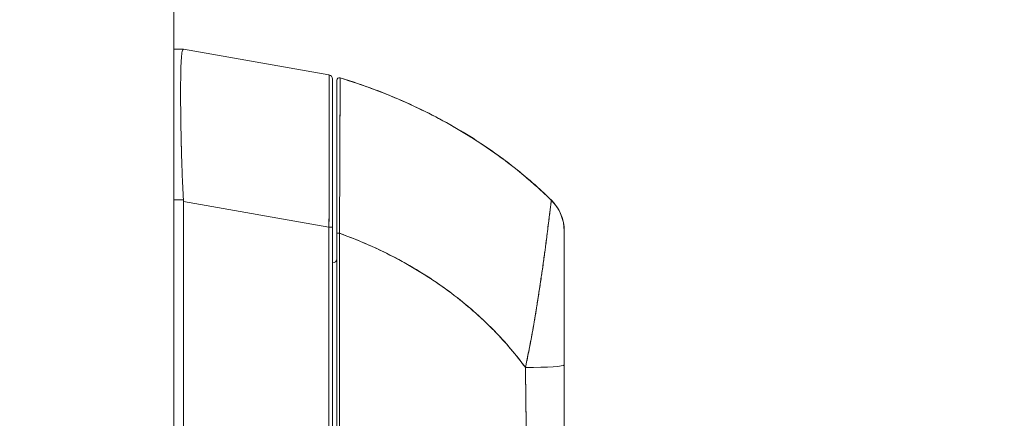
# Model space of a CAD drawing. Header units: inches. Extents: x 14 to 326, y 10 to 205.
# Tile 13 of 107: x 37.54 to 42.06, y 127.35 to 129.17. Entities that reach past the tile are written whole.
import ezdxf

# ---------------------------------------------------------------- set-up
doc = ezdxf.new("R2010")
doc.units = ezdxf.units.IN
doc.header["$LTSCALE"] = 20
doc.header["$MEASUREMENT"] = 0
doc.layers.add('Dimension (ANSI)', color=7, linetype='Continuous', lineweight=5)
doc.layers.add('Visible (ANSI)', color=7, linetype='Continuous', lineweight=5)
doc.styles.add('ROMANS', font='romans.shx')
doc.dimstyles.new('Default (ANSI)', dxfattribs={"dimscale": 20, "dimtxt": 0.08, "dimasz": 0.098425, "dimexe": 0.125, "dimexo": 0.0625, "dimgap": 0.031496, "dimtad": 0, "dimtih": 1, "dimtoh": 1, "dimrnd": 1e-08, "dimzin": 0, "dimdsep": 46, "dimtxsty": 'ROMANS', "dimcen": 0.09, "dimdle": 0.393701, "dimclrd": 256, "dimclre": 256, "dimclrt": 256, "dimadec": 0, "dimazin": 0, "dimtfac": 1.25, "dimtofl": 0, "dimtmove": 0, "dimatfit": 3, "dimfxl": 1, "dimtolj": 1, "dimtzin": 0, "dimlwd": -1, "dimlwe": -1, "dimarcsym": 0})

# ---------------------------------------------------------------- blocks, each defined once
blk = doc.blocks.new('*D46')
at = {"layer": 'Defpoints', "color": 0, "transparency": 16777216}
for p in [(37.5405, 152.55), (37.5405, 102.55), (50.1389, 102.55)]:
    blk.add_point(p, dxfattribs=at)
at = {"layer": 'Dimension (ANSI)', "transparency": 16777216}
for p, q in [((38.7905, 152.55), (52.6389, 152.55)), ((50.1389, 150.5814), (50.1389, 131.6465)), ((50.1389, 104.5185), (50.1389, 123.4534)), ((38.7905, 102.55), (52.6389, 102.55))]:
    blk.add_line(p, q, dxfattribs=at)
for points in [[(49.8108, 150.5814), (50.467, 150.5814), (50.1389, 152.55)], [(49.8108, 104.5185), (50.467, 104.5185), (50.1389, 102.55)]]:
    blk.add_solid(points, dxfattribs=at)
at = {"layer": 'Dimension (ANSI)', "transparency": 16777216, "insert": (50.1389, 127.55), "char_height": 1.6, "attachment_point": 5, "style": 'ROMANS'}
blk.add_mtext('\\A1;50.00{\\PCONT.\\PHINGE}', dxfattribs=at)

msp = doc.modelspace()

# ---------------------------------------------------------------- linework, layer by layer
at = {"layer": 'Visible (ANSI)'}
for p, q in [((38.2471, 153.5184), (38.2471, 101.5808)), ((38.2916, 129.0385), (38.2471, 129.0385)), ((38.2471, 129.0385), (38.2916, 129.0385)), ((38.2918, 129.0385), (38.2916, 129.0385)), ((38.2918, 129.0385), (38.9592, 128.9208)), ((38.9592, 128.9208), (38.2918, 129.0385)), ((38.9755, 128.2229), (38.9755, 128.9014)), ((38.9952, 128.8957), (38.9952, 128.8955)), ((38.9952, 128.8953), (38.9952, 128.8953)), ((39.0104, 128.907), (39.0104, 128.9066)), ((38.279, 128.7708), (38.279, 128.7708)), ((38.2792, 128.7511), (38.2792, 128.7511)), ((38.2471, 128.3485), (38.2916, 128.3485)), ((38.2916, 128.3485), (38.2471, 128.3485)), ((38.2918, 128.3406), (38.2918, 127.2766)), ((38.2918, 127.2766), (38.2918, 128.3406)), ((38.2918, 128.3406), (38.9592, 128.2229)), ((38.9592, 128.2229), (38.2918, 128.3406)), ((39.9797, 128.3454), (39.9797, 128.3458)), ((38.9592, 128.2229), (38.9755, 128.2229)), ((38.9592, 127.2966), (38.9592, 128.2229)), ((38.9755, 128.2229), (38.9592, 128.2229)), ((38.9592, 128.2229), (38.9592, 127.2966)), ((38.9755, 127.2966), (38.9755, 128.2229)), ((38.9755, 128.2229), (38.9755, 127.2966)), ((39.0075, 128.1908), (39.0075, 128.1908)), ((39.0075, 128.1906), (39.0075, 128.1906)), ((40.0385, 128.205), (40.0385, 128.2055)), ((39.0078, 128.114), (39.0075, 128.114)), ((39.0079, 127.5511), (39.0078, 127.5511)), ((39.0078, 127.5496), (39.0079, 127.5496))]:
    msp.add_line(p, q, dxfattribs=at)
for centre, radius, start, end in [((38.9558, 128.9014), 0.0197, 0, 80), ((38.9558, 128.9014), 0.0197, 0.0001, 80), ((39.007, 128.8957), 0.0118, 73.0676, 180), ((39.007, 128.8957), 0.0118, 73.0732, 179.9808), ((39.007, 128.8953), 0.0118, 73.0732, 180), ((39.007, 128.8953), 0.0118, 73.068, 180.0177), ((38.1628, 128.3406), 0.129, 0.0104, 3.5101), ((38.1628, 128.3406), 0.129, 0.0104, 3.5102), ((38.9558, 128.3574), 0.0197, 281.438, 281.4444), ((39.8416, 128.2055), 0.1968, 2.0475, 45.4624), ((39.8416, 128.205), 0.1969, 360, 45.4728), ((38.9755, 128.0779), 0.0197, 270, 0)]:
    msp.add_arc(centre, radius, start, end, dxfattribs=at)
for centre, major_axis, ratio, start_param, end_param in [((38.1628, 129.0385), (0.129, 0), 0.00001, 6.221442, 6.282524), ((39.8416, 128.2051), (0.1968, -0.0001), 0.999999, 0, 0.793727), ((39.007, 128.1944), (-0.0118, 0), 0.002201, 0, 1.610517), ((39.007, 128.1944), (-0.0118, 0), 0.002201, 0, 1.610517), ((39.8809, 127.5503), (0, -0.6398), 0.000117, 1.775095, 1.77755), ((39.8416, 127.5908), (0.1969, 0), 0.061086, 4.809756, 6.283185), ((39.8416, 127.5908), (0.1969, 0), 0.061086, 4.809756, 6.283185), ((39.8219, 127.5494), (-0.0591, 0), 0.001274, 2.293523, 2.294773), ((39.8219, 127.5494), (0.0591, 0), 0.001274, 5.435116, 5.436365), ((39.8219, 127.5022), (0.0591, 0), 0.001274, 5.447373, 5.447861), ((39.8219, 127.5022), (-0.0591, 0), 0.001274, 2.305794, 2.306282)]:
    msp.add_ellipse(centre, major_axis=major_axis, ratio=ratio, start_param=start_param, end_param=end_param, dxfattribs=at)
for points, knots in [([(38.2916, 128.3485), (38.2891, 128.3895), (38.2872, 128.4302), (38.2856, 128.4702), (38.2841, 128.5101), (38.2829, 128.5492), (38.282, 128.587), (38.281, 128.6248), (38.2803, 128.6612), (38.2798, 128.6958), (38.2793, 128.7304), (38.279, 128.7631), (38.2788, 128.7937), (38.2787, 128.8242), (38.2787, 128.8524), (38.2788, 128.878), (38.279, 128.9036), (38.2793, 128.9265), (38.2798, 128.9464), (38.2803, 128.9663), (38.281, 128.9832), (38.282, 128.9969), (38.2829, 129.0106), (38.2841, 129.021), (38.2856, 129.028), (38.2872, 129.035), (38.2891, 129.0385), (38.2916, 129.0385)], [0, 0, 0, 0, 0.111111, 0.111111, 0.111111, 0.222222, 0.222222, 0.222222, 0.333333, 0.333333, 0.333333, 0.444444, 0.444444, 0.444444, 0.555556, 0.555556, 0.555556, 0.666667, 0.666667, 0.666667, 0.777778, 0.777778, 0.777778, 0.888889, 0.888889, 0.888889, 1, 1, 1, 1]), ([(38.2916, 129.0385), (38.2892, 129.0385), (38.2872, 129.035), (38.2856, 129.028), (38.2841, 129.0211), (38.2829, 129.0106), (38.282, 128.9969), (38.282, 128.9968), (38.282, 128.9968), (38.282, 128.9968), (38.281, 128.9831), (38.2803, 128.9662), (38.2798, 128.9464), (38.2798, 128.9463), (38.2798, 128.9463), (38.2798, 128.9463), (38.2793, 128.9264), (38.279, 128.9036), (38.2788, 128.8782), (38.2788, 128.8781), (38.2788, 128.878), (38.2788, 128.8779), (38.2787, 128.8524), (38.2787, 128.8242), (38.2788, 128.7937), (38.2788, 128.7936), (38.2788, 128.7935), (38.2788, 128.7934), (38.279, 128.763), (38.2793, 128.7304), (38.2798, 128.6959), (38.2798, 128.6959), (38.2798, 128.6958), (38.2798, 128.6957), (38.2803, 128.6612), (38.281, 128.6249), (38.282, 128.5872), (38.282, 128.5871), (38.282, 128.5871), (38.282, 128.587), (38.2829, 128.5492), (38.2841, 128.51), (38.2856, 128.47), (38.2856, 128.4699), (38.2856, 128.4698), (38.2856, 128.4697), (38.2872, 128.4299), (38.2892, 128.3892), (38.2916, 128.3485)], [0, 0, 0, 0, 0.110836, 0.110836, 0.110836, 0.222222, 0.222222, 0.222222, 0.222377, 0.222377, 0.222377, 0.333093, 0.333093, 0.333093, 0.333333, 0.333333, 0.333333, 0.444037, 0.444037, 0.444037, 0.444444, 0.444444, 0.444444, 0.555556, 0.555556, 0.555556, 0.555957, 0.555957, 0.555957, 0.666667, 0.666667, 0.666667, 0.6669, 0.6669, 0.6669, 0.777608, 0.777608, 0.777608, 0.777778, 0.777778, 0.777778, 0.888889, 0.888889, 0.888889, 0.889157, 0.889157, 0.889157, 1, 1, 1, 1]), ([(38.9592, 128.2229), (38.9593, 128.2325), (38.9593, 128.242), (38.9594, 128.2515), (38.9594, 128.2637), (38.9595, 128.2759), (38.9595, 128.288), (38.9596, 128.3001), (38.9596, 128.3122), (38.9597, 128.3242), (38.9597, 128.3362), (38.9598, 128.3482), (38.9598, 128.3601), (38.9598, 128.3719), (38.9599, 128.3837), (38.9599, 128.3955), (38.96, 128.4072), (38.96, 128.4188), (38.96, 128.4303), (38.9601, 128.4418), (38.9601, 128.4532), (38.9601, 128.4645), (38.9602, 128.4732), (38.9602, 128.4818), (38.9602, 128.4904), (38.9602, 128.4929), (38.9602, 128.4955), (38.9602, 128.498), (38.9603, 128.509), (38.9603, 128.5199), (38.9603, 128.5306), (38.9603, 128.5414), (38.9604, 128.552), (38.9604, 128.5624), (38.9604, 128.5729), (38.9604, 128.5832), (38.9605, 128.5933), (38.9605, 128.6034), (38.9605, 128.6134), (38.9605, 128.6231), (38.9605, 128.6329), (38.9605, 128.6425), (38.9605, 128.6519), (38.9605, 128.6613), (38.9606, 128.6705), (38.9606, 128.6795), (38.9606, 128.6885), (38.9606, 128.6973), (38.9606, 128.7059), (38.9606, 128.7098), (38.9606, 128.7136), (38.9606, 128.7174), (38.9606, 128.722), (38.9606, 128.7266), (38.9606, 128.731), (38.9606, 128.7392), (38.9606, 128.7471), (38.9606, 128.7548), (38.9605, 128.7625), (38.9605, 128.77), (38.9605, 128.7772), (38.9605, 128.7844), (38.9605, 128.7914), (38.9605, 128.7981), (38.9605, 128.8049), (38.9605, 128.8114), (38.9604, 128.8176), (38.9604, 128.8238), (38.9604, 128.8298), (38.9604, 128.8355), (38.9604, 128.8412), (38.9603, 128.8467), (38.9603, 128.8518), (38.9603, 128.857), (38.9603, 128.8619), (38.9602, 128.8665), (38.9602, 128.8671), (38.9602, 128.8677), (38.9602, 128.8683), (38.9602, 128.8723), (38.9602, 128.876), (38.9601, 128.8795), (38.9601, 128.8836), (38.9601, 128.8873), (38.96, 128.8908), (38.96, 128.8943), (38.96, 128.8974), (38.9599, 128.9003), (38.9599, 128.9032), (38.9598, 128.9058), (38.9598, 128.9081), (38.9597, 128.9104), (38.9597, 128.9123), (38.9596, 128.914), (38.9596, 128.9157), (38.9595, 128.9171), (38.9595, 128.9181), (38.9594, 128.9192), (38.9594, 128.9199), (38.9593, 128.9204), (38.9593, 128.9207), (38.9593, 128.9208), (38.9592, 128.9208)], [0, 0, 0, 0, 0.026039, 0.026039, 0.026039, 0.059399, 0.059399, 0.059399, 0.09265, 0.09265, 0.09265, 0.125794, 0.125794, 0.125794, 0.158839, 0.158839, 0.158839, 0.19179, 0.19179, 0.19179, 0.224653, 0.224653, 0.224653, 0.25, 0.25, 0.25, 0.257436, 0.257436, 0.257436, 0.29014, 0.29014, 0.29014, 0.322774, 0.322774, 0.322774, 0.355349, 0.355349, 0.355349, 0.387877, 0.387877, 0.387877, 0.420367, 0.420367, 0.420367, 0.452835, 0.452835, 0.452835, 0.485288, 0.485288, 0.485288, 0.5, 0.5, 0.5, 0.51774, 0.51774, 0.51774, 0.550195, 0.550195, 0.550195, 0.582663, 0.582663, 0.582663, 0.615155, 0.615155, 0.615155, 0.647686, 0.647686, 0.647686, 0.680267, 0.680267, 0.680267, 0.712906, 0.712906, 0.712906, 0.745618, 0.745618, 0.745618, 0.75, 0.75, 0.75, 0.778409, 0.778409, 0.778409, 0.811278, 0.811278, 0.811278, 0.844237, 0.844237, 0.844237, 0.877291, 0.877291, 0.877291, 0.910446, 0.910446, 0.910446, 0.943705, 0.943705, 0.943705, 0.977077, 0.977077, 0.977077, 1, 1, 1, 1]), ([(38.9592, 128.9208), (38.9594, 128.9208), (38.9596, 128.9172), (38.9597, 128.91), (38.9599, 128.9029), (38.96, 128.8923), (38.9601, 128.8785), (38.9603, 128.8646), (38.9603, 128.8474), (38.9604, 128.8273), (38.9605, 128.8071), (38.9605, 128.784), (38.9606, 128.7581), (38.9606, 128.7323), (38.9606, 128.7038), (38.9606, 128.673), (38.9605, 128.6422), (38.9605, 128.6091), (38.9604, 128.5742), (38.9603, 128.5392), (38.9603, 128.5024), (38.9601, 128.4642), (38.96, 128.426), (38.9599, 128.3864), (38.9597, 128.346), (38.9596, 128.3056), (38.9594, 128.2644), (38.9592, 128.2229)], [0, 0, 0, 0, 0.111111, 0.111111, 0.111111, 0.222222, 0.222222, 0.222222, 0.333333, 0.333333, 0.333333, 0.444444, 0.444444, 0.444444, 0.555556, 0.555556, 0.555556, 0.666667, 0.666667, 0.666667, 0.777778, 0.777778, 0.777778, 0.888889, 0.888889, 0.888889, 1, 1, 1, 1]), ([(38.9755, 128.2229), (38.9755, 128.2637), (38.9755, 128.3035), (38.9755, 128.3427), (38.9755, 128.382), (38.9755, 128.4205), (38.9755, 128.4577), (38.9755, 128.4949), (38.9755, 128.5307), (38.9755, 128.5647), (38.9755, 128.5986), (38.9755, 128.6308), (38.9755, 128.6608), (38.9755, 128.6907), (38.9755, 128.7184), (38.9755, 128.7435), (38.9755, 128.7686), (38.9755, 128.7911), (38.9755, 128.8107), (38.9755, 128.8303), (38.9755, 128.8469), (38.9755, 128.8604), (38.9755, 128.8739), (38.9755, 128.8842), (38.9755, 128.891), (38.9755, 128.8979), (38.9755, 128.9014), (38.9755, 128.9014)], [0, 0, 0, 0, 0.111111, 0.111111, 0.111111, 0.222222, 0.222222, 0.222222, 0.333333, 0.333333, 0.333333, 0.444444, 0.444444, 0.444444, 0.555556, 0.555556, 0.555556, 0.666667, 0.666667, 0.666667, 0.777778, 0.777778, 0.777778, 0.888889, 0.888889, 0.888889, 1, 1, 1, 1]), ([(38.9952, 128.8953), (38.9952, 128.8952), (38.9952, 128.8907), (38.9952, 128.8818), (38.9952, 128.873), (38.9952, 128.8597), (38.9952, 128.8422), (38.9952, 128.8248), (38.9952, 128.8032), (38.9952, 128.7778), (38.9952, 128.7525), (38.9952, 128.7233), (38.9952, 128.691), (38.9952, 128.6587), (38.9952, 128.6232), (38.9952, 128.5851), (38.9952, 128.547), (38.9952, 128.5064), (38.9952, 128.4639), (38.9952, 128.4214), (38.9952, 128.3769), (38.9952, 128.3318), (38.9952, 128.2868), (38.9952, 128.2411), (38.9952, 128.1944)], [0, 0, 0, 0, 0.125, 0.125, 0.125, 0.25, 0.25, 0.25, 0.375, 0.375, 0.375, 0.5, 0.5, 0.5, 0.625, 0.625, 0.625, 0.75, 0.75, 0.75, 0.875, 0.875, 0.875, 1, 1, 1, 1]), ([(38.9952, 128.1944), (38.9952, 128.2026), (38.9952, 128.2107), (38.9952, 128.2189), (38.9952, 128.228), (38.9952, 128.2371), (38.9952, 128.2461), (38.9952, 128.2561), (38.9952, 128.2661), (38.9952, 128.276), (38.9952, 128.287), (38.9952, 128.2979), (38.9952, 128.3088), (38.9952, 128.3207), (38.9952, 128.3326), (38.9952, 128.3445), (38.9952, 128.3576), (38.9952, 128.3707), (38.9952, 128.3836), (38.9952, 128.398), (38.9952, 128.4122), (38.9952, 128.4263), (38.9952, 128.4381), (38.9952, 128.4498), (38.9952, 128.4613), (38.9952, 128.4652), (38.9952, 128.469), (38.9952, 128.4728), (38.9952, 128.49), (38.9952, 128.5069), (38.9952, 128.5234), (38.9952, 128.5419), (38.9952, 128.56), (38.9952, 128.5776), (38.9952, 128.5963), (38.9952, 128.6144), (38.9952, 128.6319), (38.9952, 128.6481), (38.9952, 128.6638), (38.9952, 128.6788), (38.9952, 128.6821), (38.9952, 128.6854), (38.9952, 128.6887), (38.9952, 128.6987), (38.9952, 128.7084), (38.9952, 128.7178), (38.9952, 128.729), (38.9952, 128.7398), (38.9952, 128.7501), (38.9952, 128.7594), (38.9952, 128.7684), (38.9952, 128.777), (38.9952, 128.7848), (38.9952, 128.7923), (38.9952, 128.7994), (38.9952, 128.8059), (38.9952, 128.812), (38.9952, 128.8179), (38.9952, 128.8232), (38.9952, 128.8282), (38.9952, 128.833), (38.9952, 128.8359), (38.9952, 128.8386), (38.9952, 128.8413), (38.9952, 128.8427), (38.9952, 128.8441), (38.9952, 128.8454), (38.9952, 128.849), (38.9952, 128.8524), (38.9952, 128.8557), (38.9952, 128.8586), (38.9952, 128.8614), (38.9952, 128.864), (38.9952, 128.8664), (38.9952, 128.8687), (38.9952, 128.8709), (38.9952, 128.8729), (38.9952, 128.8747), (38.9952, 128.8765), (38.9952, 128.8781), (38.9952, 128.8796), (38.9952, 128.881), (38.9952, 128.8823), (38.9952, 128.8835), (38.9952, 128.8846), (38.9952, 128.8856), (38.9952, 128.8865), (38.9952, 128.8874), (38.9952, 128.8882), (38.9952, 128.8889), (38.9952, 128.8895), (38.9952, 128.8901), (38.9952, 128.8906), (38.9952, 128.8911), (38.9952, 128.8915), (38.9952, 128.8919), (38.9952, 128.8923), (38.9952, 128.8926), (38.9952, 128.8929), (38.9952, 128.8932), (38.9952, 128.8934), (38.9952, 128.8937), (38.9952, 128.8939), (38.9952, 128.8941), (38.9952, 128.8942), (38.9952, 128.8944), (38.9952, 128.8945), (38.9952, 128.8947), (38.9952, 128.8948), (38.9952, 128.8949), (38.9952, 128.895), (38.9952, 128.895), (38.9952, 128.8951), (38.9952, 128.8952), (38.9952, 128.8952), (38.9952, 128.8953), (38.9952, 128.8953), (38.9952, 128.8953), (38.9952, 128.8953), (38.9952, 128.8953), (38.9952, 128.8953)], [0, 0, 0, 0, 0.02245, 0.02245, 0.02245, 0.047334, 0.047334, 0.047334, 0.074749, 0.074749, 0.074749, 0.10494, 0.10494, 0.10494, 0.138177, 0.138177, 0.138177, 0.174941, 0.174941, 0.174941, 0.215785, 0.215785, 0.215785, 0.25, 0.25, 0.25, 0.261359, 0.261359, 0.261359, 0.312557, 0.312557, 0.312557, 0.36984, 0.36984, 0.36984, 0.430819, 0.430819, 0.430819, 0.48753, 0.48753, 0.48753, 0.5, 0.5, 0.5, 0.538486, 0.538486, 0.538486, 0.584458, 0.584458, 0.584458, 0.626373, 0.626373, 0.626373, 0.664667, 0.664667, 0.664667, 0.699465, 0.699465, 0.699465, 0.731072, 0.731072, 0.731072, 0.75, 0.75, 0.75, 0.759869, 0.759869, 0.759869, 0.78621, 0.78621, 0.78621, 0.810385, 0.810385, 0.810385, 0.832663, 0.832663, 0.832663, 0.853294, 0.853294, 0.853294, 0.872282, 0.872282, 0.872282, 0.889703, 0.889703, 0.889703, 0.905292, 0.905292, 0.905292, 0.91893, 0.91893, 0.91893, 0.930901, 0.930901, 0.930901, 0.941484, 0.941484, 0.941484, 0.950952, 0.950952, 0.950952, 0.959577, 0.959577, 0.959577, 0.967632, 0.967632, 0.967632, 0.975259, 0.975259, 0.975259, 0.982403, 0.982403, 0.982403, 0.988977, 0.988977, 0.988977, 0.994894, 0.994894, 0.994894, 1, 1, 1, 1]), ([(39.0104, 128.9066), (39.0104, 128.9066), (39.0104, 128.9066), (39.0104, 128.9066), (39.0104, 128.9066), (39.0104, 128.9066), (39.0104, 128.9065), (39.0104, 128.9065), (39.0104, 128.9064), (39.0104, 128.9063), (39.0104, 128.9063), (39.0104, 128.9062), (39.0104, 128.9061), (39.0104, 128.906), (39.0104, 128.9058), (39.0104, 128.9057), (39.0104, 128.9055), (39.0104, 128.9053), (39.0104, 128.9051), (39.0104, 128.9049), (39.0104, 128.9047), (39.0104, 128.9045), (39.0104, 128.9042), (39.0104, 128.9039), (39.0104, 128.9035), (39.0104, 128.9032), (39.0104, 128.9028), (39.0104, 128.9023), (39.0104, 128.9018), (39.0104, 128.9013), (39.0104, 128.9007), (39.0104, 128.9001), (39.0104, 128.8994), (39.0104, 128.8986), (39.0104, 128.8977), (39.0104, 128.8968), (39.0104, 128.8958), (39.0104, 128.8949), (39.0104, 128.8939), (39.0104, 128.8929), (39.0104, 128.8926), (39.0104, 128.8924), (39.0104, 128.8921), (39.0104, 128.8907), (39.0104, 128.8891), (39.0104, 128.8875), (39.0103, 128.8857), (39.0103, 128.8838), (39.0103, 128.8818), (39.0103, 128.8796), (39.0103, 128.8773), (39.0103, 128.8748), (39.0103, 128.8722), (39.0103, 128.8693), (39.0103, 128.8663), (39.0103, 128.8631), (39.0103, 128.8596), (39.0103, 128.856), (39.0102, 128.8549), (39.0102, 128.8538), (39.0102, 128.8526), (39.0102, 128.8496), (39.0102, 128.8466), (39.0102, 128.8433), (39.0102, 128.8385), (39.0102, 128.8333), (39.0102, 128.828), (39.0101, 128.822), (39.0101, 128.8158), (39.0101, 128.8092), (39.0101, 128.8022), (39.0101, 128.7948), (39.01, 128.7871), (39.01, 128.7869), (39.01, 128.7867), (39.01, 128.7864), (39.01, 128.7778), (39.01, 128.7686), (39.0099, 128.7591), (39.0099, 128.7486), (39.0099, 128.7377), (39.0098, 128.7263), (39.0098, 128.7174), (39.0098, 128.7083), (39.0097, 128.6989), (39.0097, 128.6949), (39.0097, 128.6908), (39.0097, 128.6867), (39.0096, 128.6715), (39.0096, 128.6556), (39.0095, 128.6391), (39.0095, 128.6236), (39.0094, 128.6076), (39.0093, 128.5912), (39.0093, 128.5888), (39.0093, 128.5863), (39.0093, 128.5839), (39.0092, 128.566), (39.0092, 128.5477), (39.0091, 128.5288), (39.009, 128.5121), (39.0089, 128.4949), (39.0089, 128.4774), (39.0089, 128.4743), (39.0088, 128.4712), (39.0088, 128.468), (39.0088, 128.4555), (39.0087, 128.4429), (39.0087, 128.4301), (39.0086, 128.4158), (39.0085, 128.4013), (39.0085, 128.3867), (39.0084, 128.3736), (39.0083, 128.3603), (39.0083, 128.347), (39.0082, 128.3426), (39.0082, 128.3382), (39.0082, 128.3339), (39.0082, 128.3261), (39.0081, 128.3184), (39.0081, 128.3106), (39.008, 128.2996), (39.008, 128.2885), (39.0079, 128.2773), (39.0079, 128.2672), (39.0078, 128.2571), (39.0078, 128.247), (39.0077, 128.2378), (39.0076, 128.2285), (39.0076, 128.2193), (39.0076, 128.211), (39.0075, 128.2027), (39.0075, 128.1943)], [0, 0, 0, 0, 0.005154, 0.005154, 0.005154, 0.011125, 0.011125, 0.011125, 0.01776, 0.01776, 0.01776, 0.024968, 0.024968, 0.024968, 0.032665, 0.032665, 0.032665, 0.040791, 0.040791, 0.040791, 0.049493, 0.049493, 0.049493, 0.059043, 0.059043, 0.059043, 0.069717, 0.069717, 0.069717, 0.08179, 0.08179, 0.08179, 0.095542, 0.095542, 0.095542, 0.111257, 0.111257, 0.111257, 0.125, 0.125, 0.125, 0.128815, 0.128815, 0.128815, 0.14795, 0.14795, 0.14795, 0.168736, 0.168736, 0.168736, 0.191175, 0.191175, 0.191175, 0.215514, 0.215514, 0.215514, 0.242018, 0.242018, 0.242018, 0.25, 0.25, 0.25, 0.270974, 0.270974, 0.270974, 0.302738, 0.302738, 0.302738, 0.337689, 0.337689, 0.337689, 0.375, 0.375, 0.375, 0.376125, 0.376125, 0.376125, 0.418166, 0.418166, 0.418166, 0.464234, 0.464234, 0.464234, 0.5, 0.5, 0.5, 0.515243, 0.515243, 0.515243, 0.571952, 0.571952, 0.571952, 0.625, 0.625, 0.625, 0.632854, 0.632854, 0.632854, 0.689973, 0.689973, 0.689973, 0.740919, 0.740919, 0.740919, 0.75, 0.75, 0.75, 0.78617, 0.78617, 0.78617, 0.826664, 0.826664, 0.826664, 0.863094, 0.863094, 0.863094, 0.875, 0.875, 0.875, 0.89603, 0.89603, 0.89603, 0.925948, 0.925948, 0.925948, 0.953112, 0.953112, 0.953112, 0.977764, 0.977764, 0.977764, 1, 1, 1, 1]), ([(39.0075, 128.1943), (39.0075, 128.2144), (39.0076, 128.2358), (39.0078, 128.2581), (39.0079, 128.2749), (39.008, 128.2922), (39.0081, 128.3099), (39.0081, 128.3162), (39.0082, 128.3225), (39.0082, 128.3288), (39.0083, 128.3538), (39.0084, 128.3792), (39.0086, 128.4043), (39.0086, 128.4147), (39.0086, 128.425), (39.0087, 128.4353), (39.0087, 128.451), (39.0088, 128.4665), (39.0089, 128.4818), (39.009, 128.5063), (39.0091, 128.5302), (39.0092, 128.5534), (39.0092, 128.555), (39.0092, 128.5567), (39.0092, 128.5583), (39.0093, 128.5836), (39.0094, 128.608), (39.0095, 128.6311), (39.0095, 128.6407), (39.0096, 128.6501), (39.0096, 128.6593), (39.0096, 128.6727), (39.0097, 128.6855), (39.0097, 128.6976), (39.0098, 128.7145), (39.0098, 128.7301), (39.0099, 128.7442), (39.0099, 128.7482), (39.0099, 128.752), (39.0099, 128.7558), (39.01, 128.7743), (39.01, 128.7903), (39.0101, 128.8043), (39.0101, 128.8048), (39.0101, 128.8053), (39.0101, 128.8059), (39.0101, 128.82), (39.0102, 128.832), (39.0102, 128.8424), (39.0102, 128.8447), (39.0102, 128.8469), (39.0102, 128.8489), (39.0103, 128.8572), (39.0103, 128.8644), (39.0103, 128.8705), (39.0103, 128.873), (39.0103, 128.8754), (39.0103, 128.8776), (39.0103, 128.8821), (39.0104, 128.8859), (39.0104, 128.8892), (39.0104, 128.8914), (39.0104, 128.8934), (39.0104, 128.8951), (39.0104, 128.8971), (39.0104, 128.8988), (39.0104, 128.9002), (39.0104, 128.9018), (39.0104, 128.9031), (39.0104, 128.904), (39.0104, 128.9046), (39.0104, 128.905), (39.0104, 128.9054), (39.0104, 128.9063), (39.0104, 128.9066), (39.0104, 128.9066)], [0, 0, 0, 0, 0.051762, 0.051762, 0.051762, 0.090909, 0.090909, 0.090909, 0.104756, 0.104756, 0.104756, 0.15926, 0.15926, 0.15926, 0.181818, 0.181818, 0.181818, 0.216639, 0.216639, 0.216639, 0.272727, 0.272727, 0.272727, 0.27663, 0.27663, 0.27663, 0.337872, 0.337872, 0.337872, 0.363636, 0.363636, 0.363636, 0.401523, 0.401523, 0.401523, 0.454545, 0.454545, 0.454545, 0.469339, 0.469339, 0.469339, 0.542657, 0.542657, 0.542657, 0.545455, 0.545455, 0.545455, 0.62016, 0.62016, 0.62016, 0.636364, 0.636364, 0.636364, 0.700569, 0.700569, 0.700569, 0.727273, 0.727273, 0.727273, 0.781747, 0.781747, 0.781747, 0.818182, 0.818182, 0.818182, 0.861421, 0.861421, 0.861421, 0.909091, 0.909091, 0.909091, 0.93478, 0.93478, 0.93478, 1, 1, 1, 1]), ([(39.0104, 128.9066), (39.0104, 128.9067), (39.0104, 128.9067), (39.0104, 128.9067), (39.0104, 128.9068), (39.0104, 128.9068), (39.0104, 128.9068), (39.0104, 128.9068), (39.0104, 128.9068), (39.0104, 128.9068), (39.0104, 128.9069), (39.0104, 128.9069), (39.0104, 128.9069), (39.0104, 128.9069), (39.0104, 128.9069), (39.0104, 128.9069), (39.0104, 128.9069), (39.0104, 128.9069), (39.0104, 128.9069), (39.0104, 128.907), (39.0104, 128.907), (39.0104, 128.907)], [0, 0, 0, 0, 0.142857, 0.142857, 0.142857, 0.285714, 0.285714, 0.285714, 0.428571, 0.428571, 0.428571, 0.571429, 0.571429, 0.571429, 0.714286, 0.714286, 0.714286, 0.857143, 0.857143, 0.857143, 1, 1, 1, 1]), ([(39.0104, 128.907), (39.0644, 128.8906), (39.1167, 128.8728), (39.1672, 128.8539), (39.2177, 128.835), (39.2665, 128.8149), (39.3136, 128.7938), (39.3607, 128.7728), (39.406, 128.7507), (39.4497, 128.7279), (39.4933, 128.7051), (39.5352, 128.6815), (39.5755, 128.6572), (39.6157, 128.633), (39.6542, 128.6081), (39.6911, 128.5828), (39.728, 128.5575), (39.7633, 128.5316), (39.7969, 128.5055), (39.8306, 128.4793), (39.8626, 128.4528), (39.8931, 128.4261), (39.9235, 128.3995), (39.9523, 128.3727), (39.9797, 128.3458)], [0.0000004, 0.0000004, 0.0000004, 0.0000004, 0.1250508, 0.1250508, 0.1250508, 0.2501057, 0.2501057, 0.2501057, 0.3751607, 0.3751607, 0.3751607, 0.5002156, 0.5002156, 0.5002156, 0.6252706, 0.6252706, 0.6252706, 0.7503255, 0.7503255, 0.7503255, 0.8753805, 0.8753805, 0.8753805, 1, 1, 1, 1]), ([(39.0104, 128.9066), (39.0889, 128.8828), (39.1637, 128.856), (39.2349, 128.827), (39.3061, 128.798), (39.3736, 128.7668), (39.4375, 128.7338), (39.5014, 128.7009), (39.5616, 128.6662), (39.6184, 128.6303), (39.6751, 128.5945), (39.7283, 128.5574), (39.778, 128.5196), (39.8278, 128.4817), (39.8742, 128.4431), (39.9173, 128.4042), (39.9389, 128.3846), (39.9597, 128.365), (39.9797, 128.3454)], [0, 0, 0, 0, 0.181782, 0.181782, 0.181782, 0.363564, 0.363564, 0.363564, 0.545346, 0.545346, 0.545346, 0.727128, 0.727128, 0.727128, 0.90891, 0.90891, 0.90891, 1, 1, 1, 1]), ([(39.9797, 128.3454), (39.9523, 128.3723), (39.9235, 128.3991), (39.8931, 128.4257), (39.8626, 128.4524), (39.8306, 128.4789), (39.7969, 128.5051), (39.7633, 128.5312), (39.728, 128.557), (39.6911, 128.5824), (39.6542, 128.6077), (39.6157, 128.6326), (39.5755, 128.6568), (39.5352, 128.6811), (39.4933, 128.7047), (39.4497, 128.7275), (39.406, 128.7503), (39.3607, 128.7723), (39.3136, 128.7934), (39.2665, 128.8145), (39.2177, 128.8346), (39.1672, 128.8535), (39.1167, 128.8724), (39.0644, 128.8902), (39.0104, 128.9066)], [0, 0, 0, 0, 0.12462, 0.12462, 0.12462, 0.249674, 0.249674, 0.249674, 0.374729, 0.374729, 0.374729, 0.499784, 0.499784, 0.499784, 0.624839, 0.624839, 0.624839, 0.749894, 0.749894, 0.749894, 0.874949, 0.874949, 0.874949, 1, 1, 1, 1]), ([(38.2824, 128.5696), (38.2823, 128.5754), (38.2821, 128.5812), (38.282, 128.587), (38.2817, 128.5979), (38.2815, 128.6088), (38.2812, 128.6195)], [0.20531536, 0.20531536, 0.20531536, 0.20531536, 0.22222222, 0.22222222, 0.22222222, 0.25444936, 0.25444936, 0.25444936, 0.25444936]), ([(39.9797, 128.3454), (39.9795, 128.3455), (39.9794, 128.3451), (39.9793, 128.344), (39.9791, 128.343), (39.9789, 128.3416), (39.9787, 128.3397), (39.9786, 128.3391), (39.9785, 128.3384), (39.9784, 128.3378), (39.978, 128.3346), (39.9774, 128.3303), (39.9767, 128.3248), (39.9765, 128.323), (39.9762, 128.3211), (39.976, 128.319), (39.9754, 128.3144), (39.9747, 128.3092), (39.974, 128.3031), (39.9731, 128.296), (39.9721, 128.2877), (39.9709, 128.2782), (39.9707, 128.276), (39.9704, 128.2737), (39.9701, 128.2713), (39.9686, 128.2589), (39.9668, 128.2447), (39.9648, 128.2285), (39.9642, 128.2232), (39.9635, 128.2178), (39.9627, 128.2121), (39.9613, 128.2005), (39.9597, 128.1881), (39.958, 128.1749), (39.957, 128.1672), (39.956, 128.1592), (39.9549, 128.151), (39.9537, 128.1413), (39.9524, 128.1312), (39.951, 128.1208), (39.9505, 128.1176), (39.9501, 128.1144), (39.9497, 128.1111), (39.9467, 128.0886), (39.9434, 128.0645), (39.9398, 128.0389), (39.9383, 128.0283), (39.9367, 128.0175), (39.9351, 128.0063), (39.9329, 127.9915), (39.9307, 127.9763), (39.9283, 127.9606), (39.9244, 127.9346), (39.9202, 127.9074), (39.9157, 127.8789), (39.9153, 127.8761), (39.9148, 127.8733), (39.9144, 127.8704), (39.9125, 127.8586), (39.9106, 127.8466), (39.9086, 127.8344), (39.9066, 127.8219), (39.9045, 127.8093), (39.9023, 127.7966), (39.8979, 127.7707), (39.8933, 127.7447), (39.8884, 127.7194), (39.8883, 127.7188), (39.8882, 127.7182), (39.8881, 127.7175), (39.8833, 127.6925), (39.8783, 127.6682), (39.8736, 127.6447), (39.869, 127.622), (39.8646, 127.6), (39.8608, 127.5788)], [0, 0, 0, 0, 0.060624, 0.060624, 0.060624, 0.111111, 0.111111, 0.111111, 0.126587, 0.126587, 0.126587, 0.198791, 0.198791, 0.198791, 0.222222, 0.222222, 0.222222, 0.273294, 0.273294, 0.273294, 0.333333, 0.333333, 0.333333, 0.347437, 0.347437, 0.347437, 0.420522, 0.420522, 0.420522, 0.444444, 0.444444, 0.444444, 0.493399, 0.493399, 0.493399, 0.52195, 0.52195, 0.52195, 0.555556, 0.555556, 0.555556, 0.565886, 0.565886, 0.565886, 0.637117, 0.637117, 0.637117, 0.666667, 0.666667, 0.666667, 0.705993, 0.705993, 0.705993, 0.771333, 0.771333, 0.771333, 0.777778, 0.777778, 0.777778, 0.804681, 0.804681, 0.804681, 0.832365, 0.832365, 0.832365, 0.888889, 0.888889, 0.888889, 0.890266, 0.890266, 0.890266, 0.946106, 0.946106, 0.946106, 1, 1, 1, 1]), ([(39.8608, 127.5788), (39.8631, 127.5903), (39.8655, 127.6018), (39.8678, 127.6132), (39.8704, 127.6259), (39.8729, 127.6386), (39.8754, 127.6512), (39.8781, 127.6652), (39.8808, 127.6791), (39.8835, 127.6929), (39.8856, 127.7041), (39.8877, 127.7152), (39.8897, 127.7262), (39.8904, 127.7303), (39.8912, 127.7344), (39.8919, 127.7385), (39.8949, 127.7552), (39.8979, 127.7717), (39.9007, 127.788), (39.9038, 127.8062), (39.9068, 127.8242), (39.9097, 127.8418), (39.9111, 127.8501), (39.9124, 127.8583), (39.9137, 127.8664), (39.9155, 127.8778), (39.9173, 127.889), (39.919, 127.9), (39.9224, 127.9216), (39.9256, 127.9424), (39.9286, 127.9626), (39.9302, 127.9728), (39.9316, 127.9827), (39.9331, 127.9925), (39.9349, 128.0051), (39.9367, 128.0173), (39.9384, 128.0292), (39.9418, 128.0534), (39.945, 128.0763), (39.9479, 128.0978), (39.948, 128.0988), (39.9482, 128.0998), (39.9483, 128.1008), (39.9511, 128.122), (39.9538, 128.1419), (39.9562, 128.1604), (39.9575, 128.1706), (39.9587, 128.1804), (39.9599, 128.1897), (39.9609, 128.1973), (39.9618, 128.2046), (39.9627, 128.2117), (39.9645, 128.2263), (39.9662, 128.2398), (39.9677, 128.252), (39.968, 128.2542), (39.9683, 128.2564), (39.9685, 128.2586), (39.9696, 128.2673), (39.9706, 128.2753), (39.9715, 128.2827), (39.9725, 128.2913), (39.9735, 128.2989), (39.9743, 128.3057), (39.9744, 128.3062), (39.9744, 128.3067), (39.9745, 128.3072), (39.9752, 128.3129), (39.9758, 128.3179), (39.9764, 128.3223), (39.9769, 128.3268), (39.9774, 128.3305), (39.9778, 128.3337), (39.978, 128.3345), (39.9781, 128.3353), (39.9782, 128.3361), (39.9784, 128.3379), (39.9786, 128.3394), (39.9788, 128.3407), (39.9791, 128.3424), (39.9793, 128.3436), (39.9794, 128.3444), (39.9795, 128.3451), (39.9796, 128.3454), (39.9797, 128.3454)], [0, 0, 0, 0, 0.025561, 0.025561, 0.025561, 0.054074, 0.054074, 0.054074, 0.085653, 0.085653, 0.085653, 0.111111, 0.111111, 0.111111, 0.120564, 0.120564, 0.120564, 0.159118, 0.159118, 0.159118, 0.202025, 0.202025, 0.202025, 0.222222, 0.222222, 0.222222, 0.25045, 0.25045, 0.25045, 0.305586, 0.305586, 0.305586, 0.333333, 0.333333, 0.333333, 0.368899, 0.368899, 0.368899, 0.441105, 0.441105, 0.441105, 0.444444, 0.444444, 0.444444, 0.516088, 0.516088, 0.516088, 0.555556, 0.555556, 0.555556, 0.587675, 0.587675, 0.587675, 0.654416, 0.654416, 0.654416, 0.666667, 0.666667, 0.666667, 0.716143, 0.716143, 0.716143, 0.773469, 0.773469, 0.773469, 0.777778, 0.777778, 0.777778, 0.826688, 0.826688, 0.826688, 0.875825, 0.875825, 0.875825, 0.888889, 0.888889, 0.888889, 0.920777, 0.920777, 0.920777, 0.962174, 0.962174, 0.962174, 1, 1, 1, 1]), ([(39.9797, 128.3458), (39.9797, 128.3458), (39.9797, 128.3457), (39.9797, 128.3457), (39.9797, 128.3457), (39.9797, 128.3457), (39.9797, 128.3457), (39.9797, 128.3457), (39.9797, 128.3457), (39.9797, 128.3457), (39.9797, 128.3457), (39.9797, 128.3457), (39.9797, 128.3457), (39.9797, 128.3457), (39.9797, 128.3457), (39.9797, 128.3457), (39.9797, 128.3457), (39.9797, 128.3457), (39.9797, 128.3457), (39.9797, 128.3457), (39.9797, 128.3457), (39.9797, 128.3457), (39.9797, 128.3457), (39.9797, 128.3456), (39.9797, 128.3456), (39.9797, 128.3456), (39.9797, 128.3456), (39.9797, 128.3456), (39.9797, 128.3455), (39.9797, 128.3455), (39.9797, 128.3455), (39.9797, 128.3455), (39.9797, 128.3455), (39.9797, 128.3455), (39.9797, 128.3454), (39.9797, 128.3454), (39.9797, 128.3454)], [0, 0, 0, 0, 0.166667, 0.166667, 0.166667, 0.20499, 0.20499, 0.20499, 0.333333, 0.333333, 0.333333, 0.354537, 0.354537, 0.354537, 0.456696, 0.456696, 0.456696, 0.5, 0.5, 0.5, 0.543586, 0.543586, 0.543586, 0.645594, 0.645594, 0.645594, 0.666667, 0.666667, 0.666667, 0.795017, 0.795017, 0.795017, 0.833333, 0.833333, 0.833333, 1, 1, 1, 1]), ([(38.9952, 128.1944), (38.9952, 128.0965), (38.9952, 127.9978), (38.9952, 127.8983), (38.9952, 127.7987), (38.9952, 127.6984), (38.9952, 127.5971), (38.9952, 127.4959), (38.9952, 127.3937), (38.9952, 127.2907)], [0, 0, 0, 0, 0.333333, 0.333333, 0.333333, 0.666667, 0.666667, 0.666667, 1, 1, 1, 1]), ([(38.9952, 127.2907), (38.9952, 127.3634), (38.9952, 127.4361), (38.9952, 127.5087), (38.9952, 127.5791), (38.9952, 127.6494), (38.9952, 127.7197), (38.9952, 127.796), (38.9952, 127.8723), (38.9952, 127.9485), (38.9952, 128.0305), (38.9952, 128.1124), (38.9952, 128.1944)], [0, 0, 0, 0, 0.241265, 0.241265, 0.241265, 0.474784, 0.474784, 0.474784, 0.727965, 0.727965, 0.727965, 1, 1, 1, 1]), ([(39.0081, 127.2906), (39.0079, 127.3115), (39.0079, 127.3341), (39.0078, 127.3579), (39.0078, 127.376), (39.0078, 127.3947), (39.0078, 127.4139), (39.0078, 127.4159), (39.0078, 127.4178), (39.0078, 127.4198), (39.0078, 127.4384), (39.0078, 127.4575), (39.0078, 127.477), (39.0079, 127.4945), (39.0079, 127.5122), (39.0079, 127.5302), (39.0079, 127.5383), (39.0079, 127.5464), (39.0079, 127.5546), (39.0079, 127.5631), (39.0079, 127.5716), (39.0079, 127.5802), (39.0079, 127.5958), (39.0078, 127.6116), (39.0078, 127.6274), (39.0078, 127.6525), (39.0078, 127.6777), (39.0077, 127.7028), (39.0077, 127.7072), (39.0077, 127.7117), (39.0077, 127.7161), (39.0076, 127.7447), (39.0076, 127.7732), (39.0075, 127.8008), (39.0075, 127.8166), (39.0075, 127.8322), (39.0075, 127.8473), (39.0075, 127.8606), (39.0075, 127.8735), (39.0075, 127.8862), (39.0075, 127.9013), (39.0075, 127.9161), (39.0075, 127.9306), (39.0075, 127.9461), (39.0075, 127.9612), (39.0076, 127.9762), (39.0076, 127.9764), (39.0076, 127.9766), (39.0076, 127.9769), (39.0076, 127.9934), (39.0077, 128.0097), (39.0077, 128.0257), (39.0077, 128.0434), (39.0078, 128.0608), (39.0078, 128.0777), (39.0078, 128.0827), (39.0078, 128.0877), (39.0078, 128.0927), (39.0078, 128.1067), (39.0078, 128.1204), (39.0078, 128.1336), (39.0077, 128.1551), (39.0076, 128.1755), (39.0075, 128.1943)], [0, 0, 0, 0, 0.081335, 0.081335, 0.081335, 0.142857, 0.142857, 0.142857, 0.149075, 0.149075, 0.149075, 0.208369, 0.208369, 0.208369, 0.261718, 0.261718, 0.261718, 0.285714, 0.285714, 0.285714, 0.31059, 0.31059, 0.31059, 0.356152, 0.356152, 0.356152, 0.428571, 0.428571, 0.428571, 0.441332, 0.441332, 0.441332, 0.524105, 0.524105, 0.524105, 0.571429, 0.571429, 0.571429, 0.612746, 0.612746, 0.612746, 0.661888, 0.661888, 0.661888, 0.714286, 0.714286, 0.714286, 0.715129, 0.715129, 0.715129, 0.773301, 0.773301, 0.773301, 0.837913, 0.837913, 0.837913, 0.857143, 0.857143, 0.857143, 0.911653, 0.911653, 0.911653, 1, 1, 1, 1]), ([(39.0075, 128.1943), (39.0583, 128.1761), (39.1071, 128.1563), (39.1538, 128.1354), (39.2006, 128.1144), (39.2454, 128.0921), (39.2881, 128.0689), (39.3309, 128.0457), (39.3716, 128.0215), (39.4104, 127.9966), (39.4492, 127.9716), (39.486, 127.9459), (39.5209, 127.9197), (39.5558, 127.8934), (39.5887, 127.8666), (39.6199, 127.8395), (39.651, 127.8123), (39.6803, 127.7848), (39.7078, 127.7571), (39.7353, 127.7295), (39.761, 127.7016), (39.7851, 127.6737), (39.8092, 127.6458), (39.8316, 127.6179), (39.8524, 127.5901), (39.8552, 127.5863), (39.858, 127.5826), (39.8608, 127.5788)], [0, 0, 0, 0, 0.122921, 0.122921, 0.122921, 0.245842, 0.245842, 0.245842, 0.368763, 0.368763, 0.368763, 0.491684, 0.491684, 0.491684, 0.614605, 0.614605, 0.614605, 0.737526, 0.737526, 0.737526, 0.860447, 0.860447, 0.860447, 0.983368, 0.983368, 0.983368, 1, 1, 1, 1]), ([(39.0075, 128.1943), (39.0075, 128.1118), (39.0075, 128.0298), (39.0075, 127.9485), (39.0075, 127.9281), (39.0076, 127.9077), (39.0076, 127.8874), (39.0076, 127.8312), (39.0076, 127.7753), (39.0077, 127.7197), (39.0077, 127.675), (39.0077, 127.6305), (39.0078, 127.5862), (39.0078, 127.5603), (39.0078, 127.5344), (39.0079, 127.5086), (39.0079, 127.4355), (39.008, 127.3628), (39.0081, 127.2906)], [0, 0, 0, 0, 0.266519, 0.266519, 0.266519, 0.333333, 0.333333, 0.333333, 0.518206, 0.518206, 0.518206, 0.666667, 0.666667, 0.666667, 0.753542, 0.753542, 0.753542, 1, 1, 1, 1]), ([(39.8608, 127.5788), (39.8397, 127.6075), (39.8169, 127.6364), (39.7924, 127.6653), (39.7678, 127.6941), (39.7415, 127.7229), (39.7133, 127.7516), (39.6851, 127.7802), (39.655, 127.8087), (39.6229, 127.8368), (39.5909, 127.8649), (39.5568, 127.8926), (39.5207, 127.9198), (39.4847, 127.9469), (39.4465, 127.9735), (39.4063, 127.9992), (39.366, 128.025), (39.3237, 128.0499), (39.2792, 128.0738), (39.2347, 128.0976), (39.1881, 128.1204), (39.1392, 128.1418), (39.0969, 128.1604), (39.053, 128.178), (39.0075, 128.1943)], [0, 0, 0, 0, 0.127116, 0.127116, 0.127116, 0.254233, 0.254233, 0.254233, 0.381349, 0.381349, 0.381349, 0.508466, 0.508466, 0.508466, 0.635582, 0.635582, 0.635582, 0.762699, 0.762699, 0.762699, 0.889815, 0.889815, 0.889815, 1, 1, 1, 1]), ([(40.0385, 128.205), (40.0385, 128.2051), (40.0385, 128.2022), (40.0385, 128.1964), (40.0385, 128.1906), (40.0385, 128.182), (40.0385, 128.1702), (40.0385, 128.1584), (40.0385, 128.1435), (40.0385, 128.1253), (40.0385, 128.1071), (40.0385, 128.0856), (40.0385, 128.0607), (40.0385, 128.0357), (40.0385, 128.0073), (40.0385, 127.9753), (40.0385, 127.9432), (40.0385, 127.9076), (40.0385, 127.8682), (40.0385, 127.8288), (40.0385, 127.7857), (40.0385, 127.7394), (40.0385, 127.6931), (40.0385, 127.6436), (40.0385, 127.5908)], [0, 0, 0, 0, 0.125, 0.125, 0.125, 0.25, 0.25, 0.25, 0.375, 0.375, 0.375, 0.5, 0.5, 0.5, 0.625, 0.625, 0.625, 0.75, 0.75, 0.75, 0.875, 0.875, 0.875, 1, 1, 1, 1]), ([(40.0385, 128.205), (40.0385, 128.205), (40.0385, 128.2047), (40.0385, 128.2041), (40.0385, 128.2035), (40.0385, 128.2025), (40.0385, 128.2011), (40.0385, 128.1997), (40.0385, 128.1978), (40.0385, 128.1955), (40.0385, 128.1929), (40.0385, 128.1899), (40.0385, 128.1864), (40.0385, 128.1826), (40.0385, 128.1782), (40.0385, 128.1732), (40.0385, 128.1678), (40.0385, 128.1617), (40.0385, 128.155), (40.0385, 128.1525), (40.0385, 128.1498), (40.0385, 128.1471), (40.0385, 128.1419), (40.0385, 128.1364), (40.0385, 128.1307), (40.0385, 128.1208), (40.0385, 128.1101), (40.0385, 128.0988), (40.0385, 128.086), (40.0385, 128.0724), (40.0385, 128.0581), (40.0385, 128.0423), (40.0385, 128.0257), (40.0385, 128.0083), (40.0385, 128.0053), (40.0385, 128.0022), (40.0385, 127.9991), (40.0385, 127.9844), (40.0385, 127.9693), (40.0385, 127.9538), (40.0385, 127.9365), (40.0385, 127.9188), (40.0385, 127.9007), (40.0385, 127.8843), (40.0385, 127.8675), (40.0385, 127.8506), (40.0385, 127.8352), (40.0385, 127.8197), (40.0385, 127.804), (40.0385, 127.8038), (40.0385, 127.8036), (40.0385, 127.8034), (40.0385, 127.7893), (40.0385, 127.775), (40.0385, 127.7607), (40.0385, 127.7474), (40.0385, 127.734), (40.0385, 127.7206), (40.0385, 127.7084), (40.0385, 127.6961), (40.0385, 127.6838), (40.0385, 127.6725), (40.0385, 127.6612), (40.0385, 127.6499), (40.0385, 127.6395), (40.0385, 127.6292), (40.0385, 127.6188), (40.0385, 127.6095), (40.0385, 127.6001), (40.0385, 127.5908)], [0, 0, 0, 0, 0.029834, 0.029834, 0.029834, 0.0628, 0.0628, 0.0628, 0.098961, 0.098961, 0.098961, 0.138922, 0.138922, 0.138922, 0.182924, 0.182924, 0.182924, 0.2315, 0.2315, 0.2315, 0.25, 0.25, 0.25, 0.285426, 0.285426, 0.285426, 0.34571, 0.34571, 0.34571, 0.413032, 0.413032, 0.413032, 0.486895, 0.486895, 0.486895, 0.5, 0.5, 0.5, 0.561624, 0.561624, 0.561624, 0.630381, 0.630381, 0.630381, 0.692757, 0.692757, 0.692757, 0.749381, 0.749381, 0.749381, 0.75, 0.75, 0.75, 0.800969, 0.800969, 0.800969, 0.848199, 0.848199, 0.848199, 0.891486, 0.891486, 0.891486, 0.931106, 0.931106, 0.931106, 0.967268, 0.967268, 0.967268, 1, 1, 1, 1]), ([(39.0078, 127.5513), (39.0078, 127.5638), (39.0078, 127.5762), (39.0078, 127.5887), (39.0077, 127.6333), (39.0077, 127.6781), (39.0077, 127.723), (39.0077, 127.723), (39.0077, 127.7231), (39.0077, 127.7231)], [0.2915818, 0.2915818, 0.2915818, 0.2915818, 0.3333333, 0.3333333, 0.3333333, 0.4827831, 0.4827831, 0.4827831, 0.4828531, 0.4828531, 0.4828531, 0.4828531]), ([(39.8608, 127.5788), (39.8609, 127.5526), (39.8613, 127.5256), (39.8616, 127.498), (39.8618, 127.4829), (39.862, 127.4676), (39.8622, 127.4521), (39.8622, 127.45), (39.8622, 127.4478), (39.8622, 127.4457), (39.8623, 127.4379), (39.8624, 127.43), (39.8625, 127.4221), (39.8627, 127.3985), (39.863, 127.3745), (39.8634, 127.3502), (39.8635, 127.3395), (39.8637, 127.3287), (39.8639, 127.3178), (39.8639, 127.3151), (39.864, 127.3124), (39.8641, 127.3097), (39.8642, 127.3), (39.8644, 127.2903), (39.8647, 127.2805), (39.8651, 127.2579), (39.8657, 127.2352), (39.8661, 127.2122), (39.8662, 127.205), (39.8663, 127.1977), (39.8664, 127.1904), (39.8665, 127.1863), (39.8665, 127.1821), (39.8666, 127.178)], [0, 0, 0, 0, 0.215172, 0.215172, 0.215172, 0.333333, 0.333333, 0.333333, 0.349511, 0.349511, 0.349511, 0.409038, 0.409038, 0.409038, 0.587512, 0.587512, 0.587512, 0.666667, 0.666667, 0.666667, 0.686219, 0.686219, 0.686219, 0.756792, 0.756792, 0.756792, 0.91937, 0.91937, 0.91937, 0.970836, 0.970836, 0.970836, 1, 1, 1, 1]), ([(39.8666, 127.178), (39.8657, 127.216), (39.865, 127.2545), (39.8643, 127.2936), (39.8642, 127.2982), (39.8642, 127.3027), (39.8641, 127.3073), (39.8634, 127.3488), (39.8629, 127.3911), (39.8624, 127.434), (39.8623, 127.4363), (39.8623, 127.4386), (39.8623, 127.4409), (39.8617, 127.4861), (39.8612, 127.5321), (39.8608, 127.5788)], [0, 0, 0, 0, 0.298748, 0.298748, 0.298748, 0.333333, 0.333333, 0.333333, 0.649666, 0.649666, 0.649666, 0.666667, 0.666667, 0.666667, 1, 1, 1, 1]), ([(40.0385, 127.5908), (40.0385, 127.5455), (40.0385, 127.5008), (40.0385, 127.4569), (40.0385, 127.4129), (40.0385, 127.3696), (40.0385, 127.327), (40.0385, 127.2843), (40.0385, 127.2424), (40.0385, 127.201)], [0, 0, 0, 0, 0.333333, 0.333333, 0.333333, 0.666667, 0.666667, 0.666667, 1, 1, 1, 1]), ([(40.0385, 127.5908), (40.0385, 127.5436), (40.0385, 127.4965), (40.0385, 127.4494), (40.0385, 127.4039), (40.0385, 127.3584), (40.0385, 127.3131), (40.0385, 127.2757), (40.0385, 127.2383), (40.0385, 127.201)], [0, 0, 0, 0, 0.361662, 0.361662, 0.361662, 0.711598, 0.711598, 0.711598, 1, 1, 1, 1])]:
    msp.add_open_spline(points, degree=3, knots=knots, dxfattribs=at)
for points in [[(39.0104, 128.9066), (39.0104, 128.9066), (39.0104, 128.9066), (39.0104, 128.9066)], [(39.0075, 128.1908), (39.0075, 128.192), (39.0075, 128.1931), (39.0075, 128.1943)], [(40.0385, 128.2055), (40.0385, 128.2055), (40.0385, 128.2055), (40.0385, 128.2055)], [(39.0075, 127.9513), (39.0075, 128.0053), (39.0075, 128.0595), (39.0075, 128.114)], [(39.8689, 127.6212), (39.869, 127.6212), (39.8692, 127.6212), (39.8694, 127.6212)], [(39.8694, 127.6212), (39.8692, 127.6212), (39.869, 127.6212), (39.8689, 127.6212)], [(39.0079, 127.5513), (39.0079, 127.5513), (39.0078, 127.5513), (39.0078, 127.5513)], [(39.0078, 127.5493), (39.0078, 127.5493), (39.0079, 127.5493), (39.0079, 127.5493)]]:
    msp.add_open_spline(points, degree=3, dxfattribs=at)

# ---------------------------------------------------------------- dimensions: what is measured, and where the dimension line sits
at = {"layer": 'Dimension (ANSI)'}
dim = msp.add_linear_dim(base=(50.1389, 102.55), p1=(37.5405, 152.55), p2=(37.5405, 102.55), angle=90, text='<>{\\PCONT.\\PHINGE}', dimstyle='Default (ANSI)', override={"dimdec": 2, "dimtp": 0, "dimtm": 0, "dimtdec": 2, "dimatfit": 1}, dxfattribs=at)
dim.commit()
dim.dimension.update_dxf_attribs({"geometry": '*D46', "text_midpoint": (50.1389, 127.55), "dimtype": 160})

doc.saveas('drawing.dxf')
